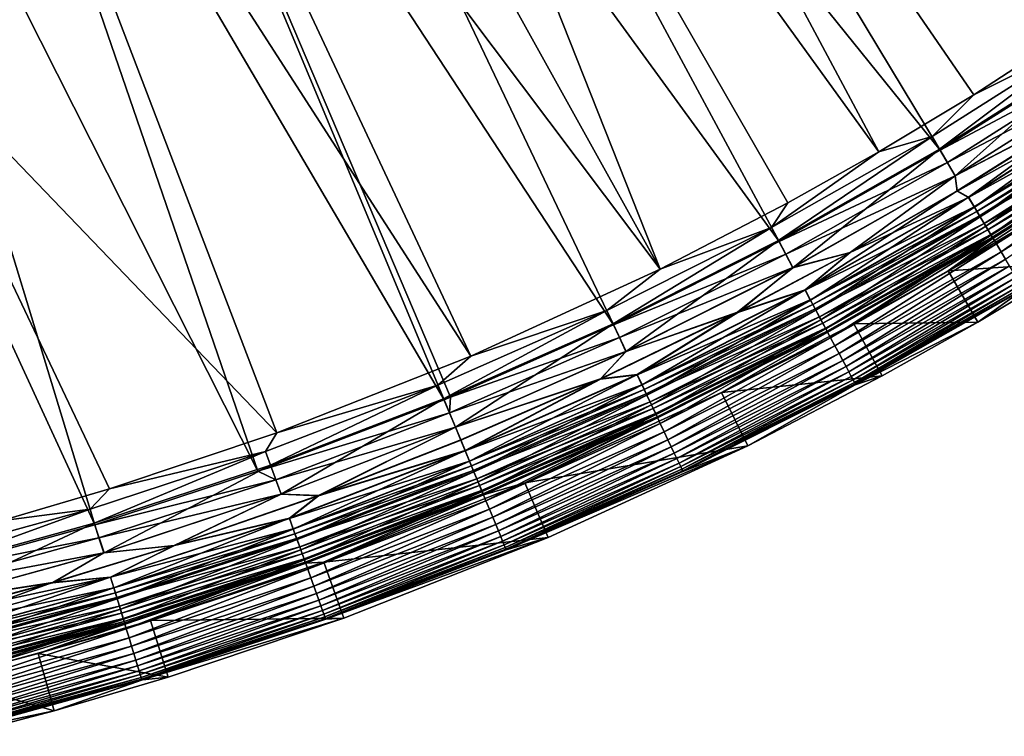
# Model space of a CAD drawing. Header units: metres. Extents: x -900 to 900, y -400 to 400.
# Tile 186 of 241: x 752 to 802, y -394 to -357. Entities that reach past the tile are written whole.
import ezdxf

# ---------------------------------------------------------------- set-up
doc = ezdxf.new("R2010")
doc.units = ezdxf.units.M

msp = doc.modelspace()

# ---------------------------------------------------------------- linework, layer by layer
at = {"layer": 'top'}
for points in [[(778.5177, -317.338135, -32.388844), (806.518616, -359.015991, -3.399924), (772.715027, -321.034332, -32.375225)], [(814.191162, -353.609955, -3.399924), (806.518616, -359.015991, -3.399924), (778.5177, -317.338135, -32.388844)], [(765.935669, -323.15976, -29.762093), (795.533813, -364.093658, -0.803848), (771.867798, -319.798737, -29.776999)], [(795.533813, -364.093658, -0.803848), (800.325439, -361.217438, -0.803848), (771.867798, -319.798737, -29.776999)], [(771.867798, -319.798737, -29.776999), (800.325439, -361.217438, -0.803848), (807.198975, -356.74234, -0.803848)], [(772.715027, -321.034332, -32.375225), (798.623413, -364.016693, -3.399924), (766.738953, -324.443146, -32.360474)], [(806.518616, -359.015991, -3.399924), (798.623413, -364.016693, -3.399924), (772.715027, -321.034332, -32.375225)], [(784.498657, -370.017365, -0.803848), (765.935669, -323.15976, -29.762093), (760.099243, -326.105774, -29.746714)], [(784.498657, -370.017365, -0.803848), (790.941956, -366.673492, -0.803848), (765.935669, -323.15976, -29.762093)], [(790.941956, -366.673492, -0.803848), (795.533813, -364.093658, -0.803848), (765.935669, -323.15976, -29.762093)], [(766.738953, -324.443146, -32.360474), (790.492249, -368.623932, -3.399924), (760.60376, -327.556427, -32.34457)], [(798.623413, -364.016693, -3.399924), (790.492249, -368.623932, -3.399924), (766.738953, -324.443146, -32.360474)], [(753.64325, -328.983063, -29.72888), (784.498657, -370.017365, -0.803848), (760.099243, -326.105774, -29.746714)], [(760.60376, -327.556427, -32.34457), (782.140686, -372.828522, -3.399924), (754.324158, -330.367065, -32.327477)], [(790.492249, -368.623932, -3.399924), (782.140686, -372.828522, -3.399924), (760.60376, -327.556427, -32.34457)], [(747.252197, -331.464813, -29.710361), (774.93988, -374.420105, -0.803848), (753.64325, -328.983063, -29.72888)], [(774.93988, -374.420105, -0.803848), (784.498657, -370.017365, -0.803848), (753.64325, -328.983063, -29.72888)], [(754.324158, -330.367065, -32.327477), (773.58844, -376.619751, -3.399924), (747.914978, -332.868317, -32.309166)], [(782.140686, -372.828522, -3.399924), (773.91217, -376.485321, -3.399924), (754.324158, -330.367065, -32.327477)], [(754.324158, -330.367065, -32.327477), (773.91217, -376.485321, -3.399924), (773.58844, -376.619751, -3.399924)], [(745.777344, -358.114075, -15.338564), (765.150696, -378.2836, -0.803848), (747.252197, -331.464813, -29.710361)], [(765.150696, -378.2836, -0.803848), (774.93988, -374.420105, -0.803848), (747.252197, -331.464813, -29.710361)], [(747.914978, -332.868317, -32.309166), (764.190063, -380.22464, -3.399924), (741.391602, -335.054474, -32.289608)], [(773.58844, -376.619751, -3.399924), (764.190063, -380.22464, -3.399924), (747.914978, -332.868317, -32.309166)], [(741.391602, -335.054474, -32.289608), (755.964355, -382.92392, -3.399924), (734.76947, -336.920441, -32.268772)], [(764.190063, -380.22464, -3.399924), (755.964355, -382.92392, -3.399924), (741.391602, -335.054474, -32.289608)], [(755.964355, -382.92392, -3.399924), (746.937378, -385.419708, -3.399924), (734.76947, -336.920441, -32.268772)], [(807.198975, -356.74234, -0.803848), (800.325439, -361.217438, -0.803848), (806.070984, -358.346863, -0.456723)], [(751.247925, -382.727722, -0.803848), (756.717102, -381.120422, -0.803848), (745.777344, -358.114075, -15.338564)], [(745.777344, -358.114075, -15.338564), (756.717102, -381.120422, -0.803848), (765.150696, -378.2836, -0.803848)], [(806.070984, -358.346863, -0.456723), (798.211548, -363.327484, -0.456723), (798.593628, -363.964905, -0.204445)], [(806.070984, -358.346863, -0.456723), (800.325439, -361.217438, -0.803848), (798.211548, -363.327484, -0.456723)], [(806.483887, -358.964722, -0.204445), (806.070984, -358.346863, -0.456723), (798.593628, -363.964905, -0.204445)], [(798.593628, -363.964905, -0.204445), (799.377075, -365.309753), (806.483887, -358.964722, -0.204445)], [(798.623413, -364.016693, -3.399924), (806.518616, -359.015991, -3.399924), (806.915283, -359.610168, -3.101714)], [(799.377075, -365.309753), (807.333557, -360.271362), (806.483887, -358.964722, -0.204445)], [(798.992798, -364.630707, -3.101714), (798.623413, -364.016693, -3.399924), (806.915283, -359.610168, -3.101714)], [(806.915283, -359.610168, -3.101714), (807.33136, -360.268036, -3), (798.992798, -364.630707, -3.101714)], [(807.33136, -360.268036, -3), (799.375, -365.306335, -3), (798.992798, -364.630707, -3.101714)], [(807.33136, -360.268036, -3), (807.075073, -361.301605, -3), (799.375, -365.306335, -3)], [(807.333557, -360.271362), (799.377075, -365.309753), (807.066772, -361.289337)], [(800.325439, -361.217438, -0.803848), (795.533813, -364.093658, -0.803848), (798.211548, -363.327484, -0.456723)], [(807.075073, -361.301605, -3), (799.482727, -366.079315, -3), (799.375, -365.306335, -3)], [(807.066772, -361.289337), (799.377075, -365.309753), (799.475098, -366.06662)], [(807.066772, -361.289337), (799.475098, -366.06662), (800.051514, -366.396606, -0.028766)], [(799.482727, -366.079315, -3), (807.075073, -361.301605, -3), (808.065002, -361.330475, -3.056892)], [(800.056763, -366.405396, -3.056892), (799.482727, -366.079315, -3), (808.065002, -361.330475, -3.056892)], [(808.059326, -361.32196, -0.028766), (807.066772, -361.289337), (800.051514, -366.396606, -0.028766)], [(800.051514, -366.396606, -0.028766), (800.349304, -366.893372, -0.114353), (808.059326, -361.32196, -0.028766)], [(808.065002, -361.330475, -3.056892), (808.375244, -361.794647, -3.22474), (800.056763, -366.405396, -3.056892)], [(800.349304, -366.893372, -0.114353), (808.381104, -361.803497, -0.114353), (808.059326, -361.32196, -0.028766)], [(808.375244, -361.794647, -3.22474), (800.343872, -366.884247, -3.22474), (800.056763, -366.405396, -3.056892)], [(808.375244, -361.794647, -3.22474), (808.521851, -362.014038, -3.348771), (800.343872, -366.884247, -3.22474)], [(808.521851, -362.014038, -3.348771), (800.479553, -367.110565, -3.348771), (800.343872, -366.884247, -3.22474)], [(800.349304, -366.893372, -0.114353), (800.642029, -367.381653, -0.255695), (808.381104, -361.803497, -0.114353)], [(808.521851, -362.014038, -3.348771), (808.660889, -362.222137, -3.497899), (800.479553, -367.110565, -3.348771)], [(800.642029, -367.381653, -0.255695), (808.697449, -362.276825, -0.255695), (808.381104, -361.803497, -0.114353)], [(808.660889, -362.222137, -3.497899), (800.608215, -367.325226, -3.497899), (800.479553, -367.110565, -3.348771)], [(808.660889, -362.222137, -3.497899), (808.91156, -362.597137, -3.865118), (800.608215, -367.325226, -3.497899)], [(808.91156, -362.597137, -3.865118), (800.840149, -367.712097, -3.865118), (800.608215, -367.325226, -3.497899)], [(800.642029, -367.381653, -0.255695), (800.926392, -367.855896, -0.451727), (808.697449, -362.276825, -0.255695)], [(808.91156, -362.597137, -3.865118), (809.117737, -362.905701, -4.312942), (800.840149, -367.712097, -3.865118)], [(800.926392, -367.855896, -0.451727), (809.0047, -362.736542, -0.451727), (808.697449, -362.276825, -0.255695)], [(809.117737, -362.905701, -4.312942), (801.031006, -368.030396, -4.312942), (800.840149, -367.712097, -3.865118)], [(800.926392, -367.855896, -0.451727), (801.199097, -368.310791, -0.70103), (809.0047, -362.736542, -0.451727)], [(809.117737, -362.905701, -4.312942), (809.272034, -363.136505, -4.82471), (801.031006, -368.030396, -4.312942)], [(801.031006, -368.030396, -4.312942), (809.272034, -363.136505, -4.82471), (801.173767, -368.268524, -4.82471)], [(801.173767, -368.268524, -4.82471), (809.272034, -363.136505, -4.82471), (809.367981, -363.280121, -5.381563)], [(801.199097, -368.310791, -0.70103), (809.299377, -363.17749, -0.70103), (809.0047, -362.736542, -0.451727)], [(798.211548, -363.327484, -0.456723), (790.115173, -367.91864, -0.456723), (790.465576, -368.574036, -0.204445)], [(798.211548, -363.327484, -0.456723), (795.533813, -364.093658, -0.803848), (790.115173, -367.91864, -0.456723)], [(798.593628, -363.964905, -0.204445), (798.211548, -363.327484, -0.456723), (790.465576, -368.574036, -0.204445)], [(803.990723, -367.125946, -35), (799.023621, -370.107483, -35), (809.388916, -363.347443, -5.959025)], [(809.388916, -363.347443, -5.959025), (799.023621, -370.107483, -35), (801.278992, -368.483002, -5.959025)], [(801.173767, -368.268524, -4.82471), (809.367981, -363.280121, -5.381563), (801.262573, -368.416656, -5.381563)], [(801.199097, -368.310791, -0.70103), (801.457764, -368.742279, -1.000777), (809.299377, -363.17749, -0.70103)], [(801.262573, -368.416656, -5.381563), (809.367981, -363.280121, -5.381563), (809.388916, -363.347443, -5.959025)], [(801.262573, -368.416656, -5.381563), (809.388916, -363.347443, -5.959025), (801.278992, -368.483002, -5.959025)], [(801.457764, -368.742279, -1.000777), (809.578918, -363.595764, -1.000777), (809.299377, -363.17749, -0.70103)], [(801.457764, -368.742279, -1.000777), (801.700134, -369.146545, -1.34779), (809.578918, -363.595764, -1.000777)], [(801.700134, -369.146545, -1.34779), (809.840881, -363.98764, -1.34779), (809.578918, -363.595764, -1.000777)], [(795.533813, -364.093658, -0.803848), (790.941956, -366.673492, -0.803848), (790.115173, -367.91864, -0.456723)], [(790.465576, -368.574036, -0.204445), (791.182922, -369.951691), (798.593628, -363.964905, -0.204445)], [(790.492249, -368.623932, -3.399924), (798.623413, -364.016693, -3.399924), (798.992798, -364.630707, -3.101714)], [(791.182922, -369.951691), (799.377075, -365.309753), (798.593628, -363.964905, -0.204445)], [(801.700134, -369.146545, -1.34779), (801.92395, -369.519836, -1.738888), (809.840881, -363.98764, -1.34779)], [(790.831604, -369.258636, -3.101714), (790.492249, -368.623932, -3.399924), (798.992798, -364.630707, -3.101714)], [(798.992798, -364.630707, -3.101714), (799.375, -365.306335, -3), (790.831604, -369.258636, -3.101714)], [(799.375, -365.306335, -3), (791.18103, -369.948151, -3), (790.831604, -369.258636, -3.101714)], [(799.375, -365.306335, -3), (794.08075, -369.188019, -3), (791.18103, -369.948151, -3)], [(799.377075, -365.309753), (791.182922, -369.951691), (794.073608, -369.175079)], [(799.377075, -365.309753), (794.073608, -369.175079), (799.475098, -366.06662)], [(799.375, -365.306335, -3), (799.482727, -366.079315, -3), (794.08075, -369.188019, -3)], [(800.051514, -366.396606, -0.028766), (799.475098, -366.06662), (791.802307, -371.074432, -0.028766)], [(799.475098, -366.06662), (794.073608, -369.175079), (791.802307, -371.074432, -0.028766)], [(794.08075, -369.188019, -3), (799.482727, -366.079315, -3), (800.056763, -366.405396, -3.056892)], [(791.802307, -371.074432, -0.028766), (792.075378, -371.585205, -0.114353), (800.051514, -366.396606, -0.028766)], [(791.807129, -371.083435, -3.056892), (794.08075, -369.188019, -3), (800.056763, -366.405396, -3.056892)], [(800.056763, -366.405396, -3.056892), (800.343872, -366.884247, -3.22474), (791.807129, -371.083435, -3.056892)], [(792.075378, -371.585205, -0.114353), (800.349304, -366.893372, -0.114353), (800.051514, -366.396606, -0.028766)], [(790.115173, -367.91864, -0.456723), (790.941956, -366.673492, -0.803848), (784.498657, -370.017365, -0.803848)], [(800.343872, -366.884247, -3.22474), (792.070374, -371.575836, -3.22474), (791.807129, -371.083435, -3.056892)], [(800.343872, -366.884247, -3.22474), (800.479553, -367.110565, -3.348771), (792.070374, -371.575836, -3.22474)], [(800.479553, -367.110565, -3.348771), (792.194824, -371.808533, -3.348771), (792.070374, -371.575836, -3.22474)], [(792.075378, -371.585205, -0.114353), (792.343811, -372.08725, -0.255695), (800.349304, -366.893372, -0.114353)], [(800.479553, -367.110565, -3.348771), (800.608215, -367.325226, -3.497899), (792.194824, -371.808533, -3.348771)], [(792.343811, -372.08725, -0.255695), (800.642029, -367.381653, -0.255695), (800.349304, -366.893372, -0.114353)], [(805.572205, -369.675354, -35), (799.023621, -370.107483, -35), (803.990723, -367.125946, -35)], [(800.608215, -367.325226, -3.497899), (792.312805, -372.029266, -3.497899), (792.194824, -371.808533, -3.348771)], [(800.608215, -367.325226, -3.497899), (800.840149, -367.712097, -3.865118), (792.312805, -372.029266, -3.497899)], [(792.343811, -372.08725, -0.255695), (792.604492, -372.57489, -0.451727), (800.642029, -367.381653, -0.255695)], [(792.604492, -372.57489, -0.451727), (800.926392, -367.855896, -0.451727), (800.642029, -367.381653, -0.255695)], [(790.115173, -367.91864, -0.456723), (781.799561, -372.107422, -0.456723), (782.117371, -372.779236, -0.204445)], [(790.115173, -367.91864, -0.456723), (784.498657, -370.017365, -0.803848), (781.799561, -372.107422, -0.456723)], [(790.465576, -368.574036, -0.204445), (790.115173, -367.91864, -0.456723), (782.117371, -372.779236, -0.204445)], [(800.840149, -367.712097, -3.865118), (792.525452, -372.427032, -3.865118), (792.312805, -372.029266, -3.497899)], [(800.840149, -367.712097, -3.865118), (801.031006, -368.030396, -4.312942), (792.525452, -372.427032, -3.865118)], [(792.525452, -372.427032, -3.865118), (801.031006, -368.030396, -4.312942), (792.700439, -372.754333, -4.312942)], [(792.604492, -372.57489, -0.451727), (792.854614, -373.042633, -0.70103), (800.926392, -367.855896, -0.451727)], [(792.700439, -372.754333, -4.312942), (801.031006, -368.030396, -4.312942), (801.173767, -368.268524, -4.82471)], [(792.854614, -373.042633, -0.70103), (801.199097, -368.310791, -0.70103), (800.926392, -367.855896, -0.451727)], [(782.117371, -372.779236, -0.204445), (782.770813, -374.185974), (790.465576, -368.574036, -0.204445)], [(782.140686, -372.828522, -3.399924), (790.492249, -368.623932, -3.399924), (790.831604, -369.258636, -3.101714)], [(782.770813, -374.185974), (791.182922, -369.951691), (790.465576, -368.574036, -0.204445)], [(801.278992, -368.483002, -5.959025), (794.263611, -372.781769, -35), (787.584473, -376.248138, -35)], [(801.278992, -368.483002, -5.959025), (787.584473, -376.248138, -35), (792.92688, -373.214447, -5.959025)], [(792.700439, -372.754333, -4.312942), (801.173767, -368.268524, -4.82471), (792.83136, -372.999176, -4.82471)], [(792.83136, -372.999176, -4.82471), (801.173767, -368.268524, -4.82471), (801.262573, -368.416656, -5.381563)], [(792.83136, -372.999176, -4.82471), (801.262573, -368.416656, -5.381563), (792.912781, -373.151489, -5.381563)], [(792.854614, -373.042633, -0.70103), (793.091797, -373.486298, -1.000777), (801.199097, -368.310791, -0.70103)], [(792.912781, -373.151489, -5.381563), (801.262573, -368.416656, -5.381563), (801.278992, -368.483002, -5.959025)], [(801.278992, -368.483002, -5.959025), (792.92688, -373.214447, -5.959025), (792.912781, -373.151489, -5.381563)], [(793.091797, -373.486298, -1.000777), (801.457764, -368.742279, -1.000777), (801.199097, -368.310791, -0.70103)], [(799.023621, -370.107483, -35), (794.263611, -372.781769, -35), (801.278992, -368.483002, -5.959025)], [(793.091797, -373.486298, -1.000777), (793.314026, -373.901978, -1.34779), (801.457764, -368.742279, -1.000777)], [(793.314026, -373.901978, -1.34779), (801.700134, -369.146545, -1.34779), (801.457764, -368.742279, -1.000777)], [(782.449341, -373.481018, -3.101714), (782.140686, -372.828522, -3.399924), (790.831604, -369.258636, -3.101714)], [(790.831604, -369.258636, -3.101714), (791.18103, -369.948151, -3), (782.449341, -373.481018, -3.101714)], [(791.802307, -371.074432, -0.028766), (794.073608, -369.175079), (788.398804, -372.196991)], [(791.182922, -369.951691), (788.398804, -372.196991), (794.073608, -369.175079)], [(788.405518, -372.210175, -3), (794.08075, -369.188019, -3), (791.807129, -371.083435, -3.056892)], [(794.08075, -369.188019, -3), (788.405518, -372.210175, -3), (791.18103, -369.948151, -3)], [(793.314026, -373.901978, -1.34779), (793.519226, -374.285797, -1.738888), (801.700134, -369.146545, -1.34779)], [(793.519226, -374.285797, -1.738888), (801.92395, -369.519836, -1.738888), (801.700134, -369.146545, -1.34779)], [(793.519226, -374.285797, -1.738888), (793.705383, -374.634033, -2.170691), (801.92395, -369.519836, -1.738888)], [(793.705383, -374.634033, -2.170691), (802.126953, -369.85849, -2.170691), (801.92395, -369.519836, -1.738888)], [(784.498657, -370.017365, -0.803848), (774.93988, -374.420105, -0.803848), (781.799561, -372.107422, -0.456723)], [(791.18103, -369.948151, -3), (782.769104, -374.182343, -3), (782.449341, -373.481018, -3.101714)], [(791.18103, -369.948151, -3), (788.405518, -372.210175, -3), (782.769104, -374.182343, -3)], [(791.182922, -369.951691), (782.770813, -374.185974), (788.398804, -372.196991)], [(793.705383, -374.634033, -2.170691), (793.870911, -374.943695, -2.639013), (802.126953, -369.85849, -2.170691)], [(793.870911, -374.943695, -2.639013), (802.307495, -370.159637, -2.639013), (802.126953, -369.85849, -2.170691)], [(800.529419, -372.702332, -35), (794.263611, -372.781769, -35), (799.023621, -370.107483, -35)], [(805.572205, -369.675354, -35), (800.529419, -372.702332, -35), (799.023621, -370.107483, -35)], [(802.82135, -371.056213, -5.947641), (800.529419, -372.702332, -35), (805.572205, -369.675354, -35)], [(793.870911, -374.943695, -2.639013), (794.014343, -375.211884, -3.139467), (802.307495, -370.159637, -2.639013)], [(794.014343, -375.211884, -3.139467), (802.463867, -370.420471, -3.139467), (802.307495, -370.159637, -2.639013)], [(794.014343, -375.211884, -3.139467), (794.134033, -375.435822, -3.667668), (802.463867, -370.420471, -3.139467)], [(794.134033, -375.435822, -3.667668), (802.594421, -370.638245, -3.667668), (802.463867, -370.420471, -3.139467)], [(791.802307, -371.074432, -0.028766), (788.398804, -372.196991), (783.329773, -375.342285, -0.028766)], [(783.329773, -375.342285, -0.028766), (783.577454, -375.865845, -0.114353), (791.802307, -371.074432, -0.028766)], [(783.334167, -375.351532, -3.056892), (788.405518, -372.210175, -3), (791.807129, -371.083435, -3.056892)], [(791.807129, -371.083435, -3.056892), (792.070374, -371.575836, -3.22474), (783.334167, -375.351532, -3.056892)], [(783.577454, -375.865845, -0.114353), (792.075378, -371.585205, -0.114353), (791.802307, -371.074432, -0.028766)], [(794.134033, -375.435822, -3.667668), (794.22876, -375.612946, -4.218875), (802.594421, -370.638245, -3.667668)], [(794.22876, -375.612946, -4.218875), (802.697693, -370.810516, -4.218875), (802.594421, -370.638245, -3.667668)], [(794.22876, -375.612946, -4.218875), (794.297729, -375.741974, -4.786941), (802.697693, -370.810516, -4.218875)], [(794.297729, -375.741974, -4.786941), (802.772949, -370.936005, -4.786941), (802.697693, -370.810516, -4.218875)], [(794.297729, -375.741974, -4.786941), (794.340454, -375.821899, -5.365363), (802.772949, -370.936005, -4.786941)], [(794.340454, -375.821899, -5.365363), (802.819519, -371.013733, -5.365363), (802.772949, -370.936005, -4.786941)], [(794.340454, -375.821899, -5.365363), (794.341064, -375.860199, -5.947641), (802.819519, -371.013733, -5.365363)], [(794.341064, -375.860199, -5.947641), (802.82135, -371.056213, -5.947641), (802.819519, -371.013733, -5.365363)], [(802.82135, -371.056213, -5.947641), (794.341064, -375.860199, -5.947641), (800.529419, -372.702332, -35)], [(792.070374, -371.575836, -3.22474), (783.572937, -375.856262, -3.22474), (783.334167, -375.351532, -3.056892)], [(792.070374, -371.575836, -3.22474), (792.194824, -371.808533, -3.348771), (783.572937, -375.856262, -3.22474)], [(783.577454, -375.865845, -0.114353), (783.820923, -376.380493, -0.255695), (792.075378, -371.585205, -0.114353)], [(783.820923, -376.380493, -0.255695), (792.343811, -372.08725, -0.255695), (792.075378, -371.585205, -0.114353)], [(781.799561, -372.107422, -0.456723), (773.282471, -375.881042, -0.456723), (773.566895, -376.567657, -0.204445)], [(781.799561, -372.107422, -0.456723), (774.93988, -374.420105, -0.803848), (773.282471, -375.881042, -0.456723)], [(782.117371, -372.779236, -0.204445), (781.799561, -372.107422, -0.456723), (773.566895, -376.567657, -0.204445)], [(792.194824, -371.808533, -3.348771), (783.68573, -376.094788, -3.348771), (783.572937, -375.856262, -3.22474)], [(792.194824, -371.808533, -3.348771), (792.312805, -372.029266, -3.497899), (783.68573, -376.094788, -3.348771)], [(792.312805, -372.029266, -3.497899), (783.792786, -376.321045, -3.497899), (783.68573, -376.094788, -3.348771)], [(792.312805, -372.029266, -3.497899), (792.525452, -372.427032, -3.865118), (783.792786, -376.321045, -3.497899)], [(783.820923, -376.380493, -0.255695), (784.057373, -376.880341, -0.451727), (792.343811, -372.08725, -0.255695)], [(784.057373, -376.880341, -0.451727), (792.604492, -372.57489, -0.451727), (792.343811, -372.08725, -0.255695)], [(788.398804, -372.196991), (781.478333, -375.562561), (783.329773, -375.342285, -0.028766)], [(782.770813, -374.185974), (781.478333, -375.562561), (788.398804, -372.196991)], [(781.484558, -375.575989, -3), (788.405518, -372.210175, -3), (783.334167, -375.351532, -3.056892)], [(788.405518, -372.210175, -3), (781.484558, -375.575989, -3), (782.769104, -374.182343, -3)], [(783.792786, -376.321045, -3.497899), (792.525452, -372.427032, -3.865118), (783.985657, -376.72879, -3.865118)], [(783.985657, -376.72879, -3.865118), (792.525452, -372.427032, -3.865118), (792.700439, -372.754333, -4.312942)], [(784.057373, -376.880341, -0.451727), (784.284119, -377.359802, -0.70103), (792.604492, -372.57489, -0.451727)], [(784.284119, -377.359802, -0.70103), (792.854614, -373.042633, -0.70103), (792.604492, -372.57489, -0.451727)], [(773.566895, -376.567657, -0.204445), (774.161133, -378.00238), (782.117371, -372.779236, -0.204445)], [(773.91217, -376.485321, -3.399924), (782.140686, -372.828522, -3.399924), (782.449341, -373.481018, -3.101714)], [(774.161133, -378.00238), (782.770813, -374.185974), (782.117371, -372.779236, -0.204445)], [(783.985657, -376.72879, -3.865118), (792.700439, -372.754333, -4.312942), (784.144348, -377.06427, -4.312942)], [(784.144348, -377.06427, -4.312942), (792.700439, -372.754333, -4.312942), (792.83136, -372.999176, -4.82471)], [(784.144348, -377.06427, -4.312942), (792.83136, -372.999176, -4.82471), (784.263062, -377.315247, -4.82471)], [(784.263062, -377.315247, -4.82471), (792.83136, -372.999176, -4.82471), (792.912781, -373.151489, -5.381563)], [(784.284119, -377.359802, -0.70103), (784.499268, -377.814606, -1.000777), (792.854614, -373.042633, -0.70103)], [(784.499268, -377.814606, -1.000777), (793.091797, -373.486298, -1.000777), (792.854614, -373.042633, -0.70103)], [(795.696838, -375.417389, -35), (787.584473, -376.248138, -35), (794.263611, -372.781769, -35)], [(800.529419, -372.702332, -35), (795.696838, -375.417389, -35), (794.263611, -372.781769, -35)], [(794.341064, -375.860199, -5.947641), (795.696838, -375.417389, -35), (800.529419, -372.702332, -35)], [(773.863953, -377.284882, -3.101714), (773.91217, -376.485321, -3.399924), (782.449341, -373.481018, -3.101714)], [(782.449341, -373.481018, -3.101714), (782.769104, -374.182343, -3), (773.863953, -377.284882, -3.101714)], [(787.584473, -376.248138, -35), (777.671326, -380.814148, -35), (792.92688, -373.214447, -5.959025)], [(792.92688, -373.214447, -5.959025), (777.671326, -380.814148, -35), (784.3526, -377.530334, -5.959025)], [(792.912781, -373.151489, -5.381563), (784.336914, -377.471375, -5.381563), (784.263062, -377.315247, -4.82471)], [(792.92688, -373.214447, -5.959025), (784.336914, -377.471375, -5.381563), (792.912781, -373.151489, -5.381563)], [(784.336914, -377.471375, -5.381563), (792.92688, -373.214447, -5.959025), (784.3526, -377.530334, -5.959025)], [(784.499268, -377.814606, -1.000777), (784.700806, -378.240692, -1.34779), (793.091797, -373.486298, -1.000777)], [(784.700806, -378.240692, -1.34779), (793.314026, -373.901978, -1.34779), (793.091797, -373.486298, -1.000777)], [(784.700806, -378.240692, -1.34779), (784.886963, -378.634125, -1.738888), (793.314026, -373.901978, -1.34779)], [(784.886963, -378.634125, -1.738888), (793.519226, -374.285797, -1.738888), (793.314026, -373.901978, -1.34779)], [(774.93988, -374.420105, -0.803848), (765.150696, -378.2836, -0.803848), (773.282471, -375.881042, -0.456723)], [(773.863953, -377.284882, -3.101714), (782.769104, -374.182343, -3), (774.159607, -377.998688, -3)], [(782.769104, -374.182343, -3), (781.484558, -375.575989, -3), (774.159607, -377.998688, -3)], [(782.770813, -374.185974), (774.161133, -378.00238), (781.478333, -375.562561)], [(784.886963, -378.634125, -1.738888), (785.055786, -378.991089, -2.170691), (793.519226, -374.285797, -1.738888)], [(785.055786, -378.991089, -2.170691), (793.705383, -374.634033, -2.170691), (793.519226, -374.285797, -1.738888)], [(785.055786, -378.991089, -2.170691), (785.205933, -379.308502, -2.639013), (793.705383, -374.634033, -2.170691)], [(785.205933, -379.308502, -2.639013), (793.870911, -374.943695, -2.639013), (793.705383, -374.634033, -2.170691)], [(785.205933, -379.308502, -2.639013), (785.335999, -379.583405, -3.139467), (793.870911, -374.943695, -2.639013)], [(785.335999, -379.583405, -3.139467), (794.014343, -375.211884, -3.139467), (793.870911, -374.943695, -2.639013)], [(781.484558, -375.575989, -3), (774.434631, -378.662598, -3), (774.159607, -377.998688, -3)], [(774.161133, -378.00238), (774.428955, -378.648926), (781.478333, -375.562561)], [(781.478333, -375.562561), (774.428955, -378.648926), (774.651917, -379.187134, -0.028766)], [(774.655823, -379.196594, -3.056892), (774.434631, -378.662598, -3), (781.484558, -375.575989, -3)], [(783.329773, -375.342285, -0.028766), (781.478333, -375.562561), (774.651917, -379.187134, -0.028766)], [(774.651917, -379.187134, -0.028766), (774.873535, -379.722229, -0.114353), (783.329773, -375.342285, -0.028766)], [(774.655823, -379.196594, -3.056892), (781.484558, -375.575989, -3), (783.334167, -375.351532, -3.056892)], [(783.334167, -375.351532, -3.056892), (783.572937, -375.856262, -3.22474), (774.655823, -379.196594, -3.056892)], [(774.873535, -379.722229, -0.114353), (783.577454, -375.865845, -0.114353), (783.329773, -375.342285, -0.028766)], [(785.335999, -379.583405, -3.139467), (785.44458, -379.812958, -3.667668), (794.014343, -375.211884, -3.139467)], [(785.44458, -379.812958, -3.667668), (794.134033, -375.435822, -3.667668), (794.014343, -375.211884, -3.139467)], [(785.44458, -379.812958, -3.667668), (785.530457, -379.994507, -4.218875), (794.134033, -375.435822, -3.667668)], [(785.530457, -379.994507, -4.218875), (794.22876, -375.612946, -4.218875), (794.134033, -375.435822, -3.667668)], [(795.696838, -375.417389, -35), (788.915894, -378.936615, -35), (787.584473, -376.248138, -35)], [(795.696838, -375.417389, -35), (794.341064, -375.860199, -5.947641), (788.915894, -378.936615, -35)], [(773.282471, -375.881042, -0.456723), (764.582947, -379.228088, -0.456723), (764.833191, -379.927826, -0.204445)], [(773.282471, -375.881042, -0.456723), (765.150696, -378.2836, -0.803848), (764.582947, -379.228088, -0.456723)], [(773.566895, -376.567657, -0.204445), (773.282471, -375.881042, -0.456723), (764.833191, -379.927826, -0.204445)], [(783.572937, -375.856262, -3.22474), (774.869507, -379.712433, -3.22474), (774.655823, -379.196594, -3.056892)], [(783.572937, -375.856262, -3.22474), (783.68573, -376.094788, -3.348771), (774.869507, -379.712433, -3.22474)], [(774.873535, -379.722229, -0.114353), (775.091431, -380.24823, -0.255695), (783.577454, -375.865845, -0.114353)], [(775.091431, -380.24823, -0.255695), (783.820923, -376.380493, -0.255695), (783.577454, -375.865845, -0.114353)], [(785.530457, -379.994507, -4.218875), (785.593018, -380.12677, -4.786941), (794.22876, -375.612946, -4.218875)], [(785.593018, -380.12677, -4.786941), (794.297729, -375.741974, -4.786941), (794.22876, -375.612946, -4.218875)], [(785.593018, -380.12677, -4.786941), (785.631775, -380.20871, -5.365363), (794.297729, -375.741974, -4.786941)], [(785.631775, -380.20871, -5.365363), (794.340454, -375.821899, -5.365363), (794.297729, -375.741974, -4.786941)], [(785.631775, -380.20871, -5.365363), (785.635315, -380.24234, -5.947641), (794.340454, -375.821899, -5.365363)], [(785.635315, -380.24234, -5.947641), (794.341064, -375.860199, -5.947641), (794.340454, -375.821899, -5.365363)], [(794.341064, -375.860199, -5.947641), (785.635315, -380.24234, -5.947641), (788.915894, -378.936615, -35)], [(764.833191, -379.927826, -0.204445), (765.374573, -381.391724), (773.566895, -376.567657, -0.204445)], [(765.374573, -381.391724), (774.161133, -378.00238), (773.566895, -376.567657, -0.204445)], [(773.58844, -376.619751, -3.399924), (773.91217, -376.485321, -3.399924), (773.863953, -377.284882, -3.101714)], [(783.68573, -376.094788, -3.348771), (774.970459, -379.956207, -3.348771), (774.869507, -379.712433, -3.22474)], [(783.68573, -376.094788, -3.348771), (783.792786, -376.321045, -3.497899), (774.970459, -379.956207, -3.348771)], [(774.970459, -379.956207, -3.348771), (783.792786, -376.321045, -3.497899), (775.066223, -380.187469, -3.497899)], [(775.066223, -380.187469, -3.497899), (783.792786, -376.321045, -3.497899), (783.985657, -376.72879, -3.865118)], [(775.091431, -380.24823, -0.255695), (775.30304, -380.759064, -0.451727), (783.820923, -376.380493, -0.255695)], [(775.30304, -380.759064, -0.451727), (784.057373, -376.880341, -0.451727), (783.820923, -376.380493, -0.255695)], [(788.915894, -378.936615, -35), (777.671326, -380.814148, -35), (787.584473, -376.248138, -35)], [(764.190063, -380.22464, -3.399924), (773.58844, -376.619751, -3.399924), (773.863953, -377.284882, -3.101714)], [(775.066223, -380.187469, -3.497899), (783.985657, -376.72879, -3.865118), (775.238831, -380.604156, -3.865118)], [(775.238831, -380.604156, -3.865118), (783.985657, -376.72879, -3.865118), (784.144348, -377.06427, -4.312942)], [(775.238831, -380.604156, -3.865118), (784.144348, -377.06427, -4.312942), (775.380859, -380.947052, -4.312942)], [(775.30304, -380.759064, -0.451727), (775.505981, -381.249084, -0.70103), (784.057373, -376.880341, -0.451727)], [(775.380859, -380.947052, -4.312942), (784.144348, -377.06427, -4.312942), (784.263062, -377.315247, -4.82471)], [(775.505981, -381.249084, -0.70103), (784.284119, -377.359802, -0.70103), (784.057373, -376.880341, -0.451727)], [(764.190063, -380.22464, -3.399924), (773.863953, -377.284882, -3.101714), (765.094666, -380.658752, -3.101714)], [(765.094666, -380.658752, -3.101714), (773.863953, -377.284882, -3.101714), (774.159607, -377.998688, -3)], [(784.263062, -377.315247, -4.82471), (775.487122, -381.203552, -4.82471), (775.380859, -380.947052, -4.312942)], [(784.336914, -377.471375, -5.381563), (775.487122, -381.203552, -4.82471), (784.263062, -377.315247, -4.82471)], [(775.487122, -381.203552, -4.82471), (784.336914, -377.471375, -5.381563), (775.553223, -381.363129, -5.381563)], [(775.505981, -381.249084, -0.70103), (775.698486, -381.713898, -1.000777), (784.284119, -377.359802, -0.70103)], [(775.553223, -381.363129, -5.381563), (784.336914, -377.471375, -5.381563), (784.3526, -377.530334, -5.959025)], [(784.3526, -377.530334, -5.959025), (775.576904, -381.420349, -5.959025), (775.553223, -381.363129, -5.381563)], [(777.671326, -380.814148, -35), (775.576904, -381.420349, -5.959025), (784.3526, -377.530334, -5.959025)], [(775.698486, -381.713898, -1.000777), (784.499268, -377.814606, -1.000777), (784.284119, -377.359802, -0.70103)], [(765.094666, -380.658752, -3.101714), (774.159607, -377.998688, -3), (765.37323, -381.38797, -3)], [(774.159607, -377.998688, -3), (767.262451, -381.466766, -3), (765.37323, -381.38797, -3)], [(774.161133, -378.00238), (765.374573, -381.391724), (767.257324, -381.452881)], [(774.428955, -378.648926), (774.161133, -378.00238), (767.257324, -381.452881)], [(774.159607, -377.998688, -3), (774.434631, -378.662598, -3), (767.262451, -381.466766, -3)], [(775.698486, -381.713898, -1.000777), (775.878906, -382.149384, -1.34779), (784.499268, -377.814606, -1.000777)], [(775.878906, -382.149384, -1.34779), (784.700806, -378.240692, -1.34779), (784.499268, -377.814606, -1.000777)], [(765.150696, -378.2836, -0.803848), (756.717102, -381.120422, -0.803848), (764.582947, -379.228088, -0.456723)], [(775.878906, -382.149384, -1.34779), (776.045471, -382.551483, -1.738888), (784.700806, -378.240692, -1.34779)], [(776.045471, -382.551483, -1.738888), (784.886963, -378.634125, -1.738888), (784.700806, -378.240692, -1.34779)], [(774.651917, -379.187134, -0.028766), (774.428955, -378.648926), (767.257324, -381.452881)], [(767.262451, -381.466766, -3), (774.434631, -378.662598, -3), (774.655823, -379.196594, -3.056892)], [(776.045471, -382.551483, -1.738888), (776.196594, -382.91629, -2.170691), (784.886963, -378.634125, -1.738888)], [(776.196594, -382.91629, -2.170691), (785.055786, -378.991089, -2.170691), (784.886963, -378.634125, -1.738888)], [(776.196594, -382.91629, -2.170691), (776.330933, -383.240692, -2.639013), (785.055786, -378.991089, -2.170691)], [(776.330933, -383.240692, -2.639013), (785.205933, -379.308502, -2.639013), (785.055786, -378.991089, -2.170691)], [(788.915894, -378.936615, -35), (785.635315, -380.24234, -5.947641), (776.724976, -384.191986, -5.947641)], [(788.915894, -378.936615, -35), (776.724976, -384.191986, -5.947641), (778.849915, -383.57309, -35)], [(788.915894, -378.936615, -35), (778.849915, -383.57309, -35), (777.671326, -380.814148, -35)], [(764.582947, -379.228088, -0.456723), (755.725647, -382.142822, -0.456723), (755.941223, -382.854004, -0.204445)], [(764.582947, -379.228088, -0.456723), (756.717102, -381.120422, -0.803848), (755.725647, -382.142822, -0.456723)], [(764.833191, -379.927826, -0.204445), (764.582947, -379.228088, -0.456723), (755.941223, -382.854004, -0.204445)], [(774.651917, -379.187134, -0.028766), (767.257324, -381.452881), (765.788147, -382.597351, -0.028766)], [(765.788147, -382.597351, -0.028766), (765.983215, -383.1427, -0.114353), (774.651917, -379.187134, -0.028766)], [(765.791565, -382.606995, -3.056892), (767.262451, -381.466766, -3), (774.655823, -379.196594, -3.056892)], [(774.655823, -379.196594, -3.056892), (774.869507, -379.712433, -3.22474), (765.791565, -382.606995, -3.056892)], [(765.983215, -383.1427, -0.114353), (774.873535, -379.722229, -0.114353), (774.651917, -379.187134, -0.028766)], [(776.330933, -383.240692, -2.639013), (776.447327, -383.521667, -3.139467), (785.205933, -379.308502, -2.639013)], [(776.447327, -383.521667, -3.139467), (785.335999, -379.583405, -3.139467), (785.205933, -379.308502, -2.639013)], [(755.941223, -382.854004, -0.204445), (756.432251, -384.345856), (764.833191, -379.927826, -0.204445)], [(756.432251, -384.345856), (765.374573, -381.391724), (764.833191, -379.927826, -0.204445)], [(774.869507, -379.712433, -3.22474), (765.979614, -383.13269, -3.22474), (765.791565, -382.606995, -3.056892)], [(774.869507, -379.712433, -3.22474), (774.970459, -379.956207, -3.348771), (765.979614, -383.13269, -3.22474)], [(765.979614, -383.13269, -3.22474), (774.970459, -379.956207, -3.348771), (766.068481, -383.381134, -3.348771)], [(765.983215, -383.1427, -0.114353), (766.174927, -383.678711, -0.255695), (774.873535, -379.722229, -0.114353)], [(766.068481, -383.381134, -3.348771), (774.970459, -379.956207, -3.348771), (775.066223, -380.187469, -3.497899)], [(766.174927, -383.678711, -0.255695), (775.091431, -380.24823, -0.255695), (774.873535, -379.722229, -0.114353)], [(776.447327, -383.521667, -3.139467), (776.544495, -383.756256, -3.667668), (785.335999, -379.583405, -3.139467)], [(776.544495, -383.756256, -3.667668), (785.44458, -379.812958, -3.667668), (785.335999, -379.583405, -3.139467)], [(776.544495, -383.756256, -3.667668), (776.621338, -383.941803, -4.218875), (785.44458, -379.812958, -3.667668)], [(776.621338, -383.941803, -4.218875), (785.530457, -379.994507, -4.218875), (785.44458, -379.812958, -3.667668)], [(776.621338, -383.941803, -4.218875), (776.677368, -384.076996, -4.786941), (785.530457, -379.994507, -4.218875)], [(776.677368, -384.076996, -4.786941), (785.593018, -380.12677, -4.786941), (785.530457, -379.994507, -4.218875)], [(755.964355, -382.92392, -3.399924), (764.190063, -380.22464, -3.399924), (765.094666, -380.658752, -3.101714)], [(766.068481, -383.381134, -3.348771), (775.066223, -380.187469, -3.497899), (766.152771, -383.616791, -3.497899)], [(766.152771, -383.616791, -3.497899), (775.066223, -380.187469, -3.497899), (775.238831, -380.604156, -3.865118)], [(766.174927, -383.678711, -0.255695), (766.361145, -384.199341, -0.451727), (775.091431, -380.24823, -0.255695)], [(766.361145, -384.199341, -0.451727), (775.30304, -380.759064, -0.451727), (775.091431, -380.24823, -0.255695)], [(776.677368, -384.076996, -4.786941), (776.712036, -384.160736, -5.365363), (785.593018, -380.12677, -4.786941)], [(776.712036, -384.160736, -5.365363), (785.631775, -380.20871, -5.365363), (785.593018, -380.12677, -4.786941)], [(776.712036, -384.160736, -5.365363), (776.724976, -384.191986, -5.947641), (785.631775, -380.20871, -5.365363)], [(776.724976, -384.191986, -5.947641), (785.635315, -380.24234, -5.947641), (785.631775, -380.20871, -5.365363)], [(755.964355, -382.92392, -3.399924), (765.094666, -380.658752, -3.101714), (756.166443, -383.596863, -3.101714)], [(756.166443, -383.596863, -3.101714), (765.094666, -380.658752, -3.101714), (765.37323, -381.38797, -3)], [(766.152771, -383.616791, -3.497899), (775.238831, -380.604156, -3.865118), (766.304688, -384.041473, -3.865118)], [(766.304688, -384.041473, -3.865118), (775.238831, -380.604156, -3.865118), (775.380859, -380.947052, -4.312942)], [(775.380859, -380.947052, -4.312942), (766.429688, -384.3909, -4.312942), (766.304688, -384.041473, -3.865118)], [(766.361145, -384.199341, -0.451727), (766.539795, -384.69873, -0.70103), (775.30304, -380.759064, -0.451727)], [(775.487122, -381.203552, -4.82471), (766.429688, -384.3909, -4.312942), (775.380859, -380.947052, -4.312942)], [(766.539795, -384.69873, -0.70103), (775.505981, -381.249084, -0.70103), (775.30304, -380.759064, -0.451727)], [(777.671326, -380.814148, -35), (767.519226, -384.820801, -35), (775.576904, -381.420349, -5.959025)], [(778.849915, -383.57309, -35), (767.519226, -384.820801, -35), (777.671326, -380.814148, -35)], [(756.717102, -381.120422, -0.803848), (751.247925, -382.727722, -0.803848), (755.725647, -382.142822, -0.456723)], [(756.166443, -383.596863, -3.101714), (765.37323, -381.38797, -3), (756.431091, -384.342041, -3)], [(765.37323, -381.38797, -3), (759.983887, -383.981964, -3), (756.431091, -384.342041, -3)], [(765.374573, -381.391724), (756.432251, -384.345856), (759.979309, -383.967896)], [(767.257324, -381.452881), (765.374573, -381.391724), (759.979309, -383.967896)], [(767.257324, -381.452881), (759.979309, -383.967896), (765.788147, -382.597351, -0.028766)], [(767.262451, -381.466766, -3), (759.983887, -383.981964, -3), (765.37323, -381.38797, -3)], [(759.983887, -383.981964, -3), (767.262451, -381.466766, -3), (765.791565, -382.606995, -3.056892)], [(766.429688, -384.3909, -4.312942), (775.487122, -381.203552, -4.82471), (766.523193, -384.652313, -4.82471)], [(766.523193, -384.652313, -4.82471), (775.487122, -381.203552, -4.82471), (775.553223, -381.363129, -5.381563)], [(775.553223, -381.363129, -5.381563), (766.58136, -384.814941, -5.381563), (766.523193, -384.652313, -4.82471)], [(766.539795, -384.69873, -0.70103), (766.709229, -385.172394, -1.000777), (775.505981, -381.249084, -0.70103)], [(775.576904, -381.420349, -5.959025), (766.58136, -384.814941, -5.381563), (775.553223, -381.363129, -5.381563)], [(775.576904, -381.420349, -5.959025), (766.620911, -384.875061, -5.959025), (766.58136, -384.814941, -5.381563)], [(767.519226, -384.820801, -35), (766.620911, -384.875061, -5.959025), (775.576904, -381.420349, -5.959025)], [(766.709229, -385.172394, -1.000777), (775.698486, -381.713898, -1.000777), (775.505981, -381.249084, -0.70103)], [(766.709229, -385.172394, -1.000777), (766.867981, -385.616211, -1.34779), (775.698486, -381.713898, -1.000777)], [(766.867981, -385.616211, -1.34779), (775.878906, -382.149384, -1.34779), (775.698486, -381.713898, -1.000777)], [(755.725647, -382.142822, -0.456723), (746.736816, -384.620972, -0.456723), (746.917175, -385.341827, -0.204445)], [(755.725647, -382.142822, -0.456723), (751.247925, -382.727722, -0.803848), (746.736816, -384.620972, -0.456723)], [(755.941223, -382.854004, -0.204445), (755.725647, -382.142822, -0.456723), (746.917175, -385.341827, -0.204445)], [(766.867981, -385.616211, -1.34779), (767.014587, -386.026001, -1.738888), (775.878906, -382.149384, -1.34779)], [(767.014587, -386.026001, -1.738888), (776.045471, -382.551483, -1.738888), (775.878906, -382.149384, -1.34779)], [(746.917175, -385.341827, -0.204445), (747.355774, -386.857666), (755.941223, -382.854004, -0.204445)], [(746.937378, -385.419708, -3.399924), (755.964355, -382.92392, -3.399924), (756.166443, -383.596863, -3.101714)], [(747.355774, -386.857666), (756.432251, -384.345856), (755.941223, -382.854004, -0.204445)], [(765.788147, -382.597351, -0.028766), (759.979309, -383.967896), (756.763672, -385.567108, -0.028766)], [(756.763672, -385.567108, -0.028766), (756.931702, -386.121338, -0.114353), (765.788147, -382.597351, -0.028766)], [(756.766663, -385.576904, -3.056892), (759.983887, -383.981964, -3), (765.791565, -382.606995, -3.056892)], [(765.791565, -382.606995, -3.056892), (765.979614, -383.13269, -3.22474), (756.766663, -385.576904, -3.056892)], [(756.931702, -386.121338, -0.114353), (765.983215, -383.1427, -0.114353), (765.788147, -382.597351, -0.028766)], [(767.014587, -386.026001, -1.738888), (767.147583, -386.397797, -2.170691), (776.045471, -382.551483, -1.738888)], [(767.147583, -386.397797, -2.170691), (776.196594, -382.91629, -2.170691), (776.045471, -382.551483, -1.738888)], [(767.147583, -386.397797, -2.170691), (767.265808, -386.728363, -2.639013), (776.196594, -382.91629, -2.170691)], [(767.265808, -386.728363, -2.639013), (776.330933, -383.240692, -2.639013), (776.196594, -382.91629, -2.170691)], [(756.766663, -385.576904, -3.056892), (765.979614, -383.13269, -3.22474), (756.928589, -386.111176, -3.22474)], [(756.928589, -386.111176, -3.22474), (765.979614, -383.13269, -3.22474), (766.068481, -383.381134, -3.348771)], [(756.928589, -386.111176, -3.22474), (766.068481, -383.381134, -3.348771), (757.005127, -386.363678, -3.348771)], [(756.931702, -386.121338, -0.114353), (757.096863, -386.666138, -0.255695), (765.983215, -383.1427, -0.114353)], [(757.005127, -386.363678, -3.348771), (766.068481, -383.381134, -3.348771), (766.152771, -383.616791, -3.497899)], [(757.096863, -386.666138, -0.255695), (766.174927, -383.678711, -0.255695), (765.983215, -383.1427, -0.114353)], [(767.265808, -386.728363, -2.639013), (767.368286, -387.014709, -3.139467), (776.330933, -383.240692, -2.639013)], [(767.368286, -387.014709, -3.139467), (776.447327, -383.521667, -3.139467), (776.330933, -383.240692, -2.639013)], [(767.368286, -387.014709, -3.139467), (767.453796, -387.253784, -3.667668), (776.447327, -383.521667, -3.139467)], [(767.453796, -387.253784, -3.667668), (776.544495, -383.756256, -3.667668), (776.447327, -383.521667, -3.139467)], [(746.937378, -385.419708, -3.399924), (756.166443, -383.596863, -3.101714), (747.10553, -386.094849, -3.101714)], [(747.10553, -386.094849, -3.101714), (756.166443, -383.596863, -3.101714), (756.431091, -384.342041, -3)], [(759.979309, -383.967896), (753.825745, -385.844604), (756.763672, -385.567108, -0.028766)], [(759.979309, -383.967896), (756.432251, -384.345856), (753.825745, -385.844604)], [(753.829773, -385.858826, -3), (759.983887, -383.981964, -3), (756.766663, -385.576904, -3.056892)], [(759.983887, -383.981964, -3), (753.829773, -385.858826, -3), (756.431091, -384.342041, -3)], [(757.005127, -386.363678, -3.348771), (766.152771, -383.616791, -3.497899), (757.077759, -386.60321, -3.497899)], [(757.077759, -386.60321, -3.497899), (766.152771, -383.616791, -3.497899), (766.304688, -384.041473, -3.865118)], [(757.096863, -386.666138, -0.255695), (757.257202, -387.195251, -0.451727), (766.174927, -383.678711, -0.255695)], [(757.257202, -387.195251, -0.451727), (766.361145, -384.199341, -0.451727), (766.174927, -383.678711, -0.255695)], [(767.453796, -387.253784, -3.667668), (767.521423, -387.442902, -4.218875), (776.544495, -383.756256, -3.667668)], [(778.849915, -383.57309, -35), (768.541199, -387.641479, -35), (767.519226, -384.820801, -35)], [(767.521423, -387.442902, -4.218875), (776.621338, -383.941803, -4.218875), (776.544495, -383.756256, -3.667668)], [(767.521423, -387.442902, -4.218875), (767.570679, -387.580658, -4.786941), (776.621338, -383.941803, -4.218875)], [(767.570679, -387.580658, -4.786941), (776.677368, -384.076996, -4.786941), (776.621338, -383.941803, -4.218875)], [(776.724976, -384.191986, -5.947641), (767.631592, -387.699707, -5.947641), (778.849915, -383.57309, -35)], [(778.849915, -383.57309, -35), (767.631592, -387.699707, -5.947641), (768.541199, -387.641479, -35)], [(747.10553, -386.094849, -3.101714), (756.431091, -384.342041, -3), (747.354797, -386.85379, -3)], [(756.431091, -384.342041, -3), (753.829773, -385.858826, -3), (747.354797, -386.85379, -3)], [(756.432251, -384.345856), (747.355774, -386.857666), (753.825745, -385.844604)], [(766.304688, -384.041473, -3.865118), (757.208618, -387.034821, -3.865118), (757.077759, -386.60321, -3.497899)], [(766.429688, -384.3909, -4.312942), (757.208618, -387.034821, -3.865118), (766.304688, -384.041473, -3.865118)], [(757.208618, -387.034821, -3.865118), (766.429688, -384.3909, -4.312942), (757.316223, -387.389954, -4.312942)], [(757.257202, -387.195251, -0.451727), (757.411072, -387.702789, -0.70103), (766.361145, -384.199341, -0.451727)], [(757.316223, -387.389954, -4.312942), (766.429688, -384.3909, -4.312942), (766.523193, -384.652313, -4.82471)], [(757.411072, -387.702789, -0.70103), (766.539795, -384.69873, -0.70103), (766.361145, -384.199341, -0.451727)], [(767.570679, -387.580658, -4.786941), (767.601196, -387.665985, -5.365363), (776.677368, -384.076996, -4.786941)], [(767.601196, -387.665985, -5.365363), (776.712036, -384.160736, -5.365363), (776.677368, -384.076996, -4.786941)], [(767.601196, -387.665985, -5.365363), (767.631592, -387.699707, -5.947641), (776.712036, -384.160736, -5.365363)], [(767.631592, -387.699707, -5.947641), (776.724976, -384.191986, -5.947641), (776.712036, -384.160736, -5.365363)], [(758.776672, -387.761414, -35), (753.107178, -389.427551, -35), (766.620911, -384.875061, -5.959025)], [(766.620911, -384.875061, -5.959025), (753.107178, -389.427551, -35), (757.506226, -387.886139, -5.959025)], [(766.523193, -384.652313, -4.82471), (757.39679, -387.65564, -4.82471), (757.316223, -387.389954, -4.312942)], [(766.58136, -384.814941, -5.381563), (757.39679, -387.65564, -4.82471), (766.523193, -384.652313, -4.82471)], [(766.58136, -384.814941, -5.381563), (757.446899, -387.820892, -5.381563), (757.39679, -387.65564, -4.82471)], [(757.411072, -387.702789, -0.70103), (757.557007, -388.184204, -1.000777), (766.539795, -384.69873, -0.70103)], [(766.620911, -384.875061, -5.959025), (757.446899, -387.820892, -5.381563), (766.58136, -384.814941, -5.381563)], [(757.446899, -387.820892, -5.381563), (766.620911, -384.875061, -5.959025), (757.506226, -387.886139, -5.959025)], [(757.557007, -388.184204, -1.000777), (766.709229, -385.172394, -1.000777), (766.539795, -384.69873, -0.70103)], [(767.519226, -384.820801, -35), (758.776672, -387.761414, -35), (766.620911, -384.875061, -5.959025)], [(768.541199, -387.641479, -35), (758.776672, -387.761414, -35), (767.519226, -384.820801, -35)], [(757.557007, -388.184204, -1.000777), (757.693726, -388.635254, -1.34779), (766.709229, -385.172394, -1.000777)], [(757.693726, -388.635254, -1.34779), (766.867981, -385.616211, -1.34779), (766.709229, -385.172394, -1.000777)], [(753.829773, -385.858826, -3), (747.370361, -387.590637, -3), (747.354797, -386.85379, -3)], [(753.825745, -385.844604), (747.355774, -386.857666), (747.36676, -387.576294)], [(753.825745, -385.844604), (747.36676, -387.576294), (747.605164, -388.09201, -0.028766)], [(747.370361, -387.590637, -3), (756.766663, -385.576904, -3.056892), (747.607666, -388.101929, -3.056892)], [(747.370361, -387.590637, -3), (753.829773, -385.858826, -3), (756.766663, -385.576904, -3.056892)], [(756.763672, -385.567108, -0.028766), (753.825745, -385.844604), (747.605164, -388.09201, -0.028766)], [(747.605164, -388.09201, -0.028766), (747.745728, -388.653839, -0.114353), (756.763672, -385.567108, -0.028766)], [(747.607666, -388.101929, -3.056892), (756.766663, -385.576904, -3.056892), (756.928589, -386.111176, -3.22474)], [(747.745728, -388.653839, -0.114353), (756.931702, -386.121338, -0.114353), (756.763672, -385.567108, -0.028766)], [(757.693726, -388.635254, -1.34779), (757.820007, -389.051727, -1.738888), (766.867981, -385.616211, -1.34779)], [(757.820007, -389.051727, -1.738888), (767.014587, -386.026001, -1.738888), (766.867981, -385.616211, -1.34779)], [(747.607666, -388.101929, -3.056892), (756.928589, -386.111176, -3.22474), (747.743164, -388.643524, -3.22474)], [(747.743164, -388.643524, -3.22474), (756.928589, -386.111176, -3.22474), (757.005127, -386.363678, -3.348771)], [(747.743164, -388.643524, -3.22474), (757.005127, -386.363678, -3.348771), (747.80719, -388.899475, -3.348771)], [(747.745728, -388.653839, -0.114353), (747.88385, -389.206055, -0.255695), (756.931702, -386.121338, -0.114353)], [(747.80719, -388.899475, -3.348771), (757.005127, -386.363678, -3.348771), (757.077759, -386.60321, -3.497899)], [(747.88385, -389.206055, -0.255695), (757.096863, -386.666138, -0.255695), (756.931702, -386.121338, -0.114353)], [(757.820007, -389.051727, -1.738888), (757.934509, -389.429596, -2.170691), (767.014587, -386.026001, -1.738888)], [(757.934509, -389.429596, -2.170691), (767.147583, -386.397797, -2.170691), (767.014587, -386.026001, -1.738888)], [(757.934509, -389.429596, -2.170691), (758.036377, -389.765594, -2.639013), (767.147583, -386.397797, -2.170691)], [(758.036377, -389.765594, -2.639013), (767.265808, -386.728363, -2.639013), (767.147583, -386.397797, -2.170691)], [(757.077759, -386.60321, -3.497899), (747.86792, -389.142273, -3.497899), (747.80719, -388.899475, -3.348771)], [(757.208618, -387.034821, -3.865118), (747.86792, -389.142273, -3.497899), (757.077759, -386.60321, -3.497899)], [(747.88385, -389.206055, -0.255695), (748.018066, -389.742401, -0.451727), (757.096863, -386.666138, -0.255695)], [(748.018066, -389.742401, -0.451727), (757.257202, -387.195251, -0.451727), (757.096863, -386.666138, -0.255695)], [(758.036377, -389.765594, -2.639013), (758.124634, -390.05661, -3.139467), (767.265808, -386.728363, -2.639013)], [(758.124634, -390.05661, -3.139467), (767.368286, -387.014709, -3.139467), (767.265808, -386.728363, -2.639013)], [(747.86792, -389.142273, -3.497899), (757.208618, -387.034821, -3.865118), (747.977356, -389.579773, -3.865118)], [(747.977356, -389.579773, -3.865118), (757.208618, -387.034821, -3.865118), (757.316223, -387.389954, -4.312942)], [(757.316223, -387.389954, -4.312942), (748.067444, -389.939758, -4.312942), (747.977356, -389.579773, -3.865118)], [(748.018066, -389.742401, -0.451727), (748.14679, -390.256866, -0.70103), (757.257202, -387.195251, -0.451727)], [(757.39679, -387.65564, -4.82471), (748.067444, -389.939758, -4.312942), (757.316223, -387.389954, -4.312942)], [(748.14679, -390.256866, -0.70103), (757.411072, -387.702789, -0.70103), (757.257202, -387.195251, -0.451727)], [(758.124634, -390.05661, -3.139467), (758.198242, -390.299591, -3.667668), (767.368286, -387.014709, -3.139467)], [(758.198242, -390.299591, -3.667668), (767.453796, -387.253784, -3.667668), (767.368286, -387.014709, -3.139467)], [(758.198242, -390.299591, -3.667668), (758.256531, -390.491791, -4.218875), (767.453796, -387.253784, -3.667668)], [(758.256531, -390.491791, -4.218875), (767.521423, -387.442902, -4.218875), (767.453796, -387.253784, -3.667668)], [(758.256531, -390.491791, -4.218875), (758.29895, -390.631775, -4.786941), (767.521423, -387.442902, -4.218875)], [(758.29895, -390.631775, -4.786941), (767.570679, -387.580658, -4.786941), (767.521423, -387.442902, -4.218875)], [(757.39679, -387.65564, -4.82471), (748.134827, -390.209076, -4.82471), (748.067444, -389.939758, -4.312942)], [(757.446899, -387.820892, -5.381563), (748.134827, -390.209076, -4.82471), (757.39679, -387.65564, -4.82471)], [(748.134827, -390.209076, -4.82471), (757.446899, -387.820892, -5.381563), (748.176697, -390.376587, -5.381563)], [(748.14679, -390.256866, -0.70103), (748.26886, -390.744873, -1.000777), (757.411072, -387.702789, -0.70103)], [(748.176697, -390.376587, -5.381563), (757.446899, -387.820892, -5.381563), (757.506226, -387.886139, -5.959025)], [(757.506226, -387.886139, -5.959025), (748.2547, -390.446381, -5.959025), (748.176697, -390.376587, -5.381563)], [(757.506226, -387.886139, -5.959025), (748.287109, -390.699554, -35), (748.2547, -390.446381, -5.959025)], [(748.26886, -390.744873, -1.000777), (757.557007, -388.184204, -1.000777), (757.411072, -387.702789, -0.70103)], [(753.107178, -389.427551, -35), (748.287109, -390.699554, -35), (757.506226, -387.886139, -5.959025)], [(759.665344, -390.626892, -35), (753.107178, -389.427551, -35), (758.776672, -387.761414, -35)], [(758.29895, -390.631775, -4.786941), (758.325256, -390.718506, -5.365363), (767.570679, -387.580658, -4.786941)], [(758.325256, -390.718506, -5.365363), (767.601196, -387.665985, -5.365363), (767.570679, -387.580658, -4.786941)], [(758.325256, -390.718506, -5.365363), (758.377075, -390.756989, -5.947641), (767.601196, -387.665985, -5.365363)], [(767.631592, -387.699707, -5.947641), (758.377075, -390.756989, -5.947641), (768.541199, -387.641479, -35)], [(768.541199, -387.641479, -35), (758.377075, -390.756989, -5.947641), (759.665344, -390.626892, -35)], [(758.377075, -390.756989, -5.947641), (767.631592, -387.699707, -5.947641), (767.601196, -387.665985, -5.365363)], [(768.541199, -387.641479, -35), (759.665344, -390.626892, -35), (758.776672, -387.761414, -35)], [(748.26886, -390.744873, -1.000777), (748.38324, -391.202087, -1.34779), (757.557007, -388.184204, -1.000777)], [(748.38324, -391.202087, -1.34779), (757.693726, -388.635254, -1.34779), (757.557007, -388.184204, -1.000777)], [(748.38324, -391.202087, -1.34779), (748.488831, -391.624237, -1.738888), (757.693726, -388.635254, -1.34779)], [(748.488831, -391.624237, -1.738888), (757.820007, -389.051727, -1.738888), (757.693726, -388.635254, -1.34779)], [(753.909424, -392.31842, -35), (748.287109, -390.699554, -35), (753.107178, -389.427551, -35)], [(748.488831, -391.624237, -1.738888), (748.584656, -392.007263, -2.170691), (757.820007, -389.051727, -1.738888)], [(748.584656, -392.007263, -2.170691), (757.934509, -389.429596, -2.170691), (757.820007, -389.051727, -1.738888)], [(748.584656, -392.007263, -2.170691), (748.669861, -392.347839, -2.639013), (757.934509, -389.429596, -2.170691)], [(748.669861, -392.347839, -2.639013), (758.036377, -389.765594, -2.639013), (757.934509, -389.429596, -2.170691)], [(759.665344, -390.626892, -35), (753.909424, -392.31842, -35), (753.107178, -389.427551, -35)], [(748.669861, -392.347839, -2.639013), (748.743652, -392.642853, -3.139467), (758.036377, -389.765594, -2.639013)], [(748.743652, -392.642853, -3.139467), (758.124634, -390.05661, -3.139467), (758.036377, -389.765594, -2.639013)], [(748.743652, -392.642853, -3.139467), (748.805298, -392.88916, -3.667668), (758.124634, -390.05661, -3.139467)], [(748.805298, -392.88916, -3.667668), (758.198242, -390.299591, -3.667668), (758.124634, -390.05661, -3.139467)], [(748.805298, -392.88916, -3.667668), (748.854004, -393.083954, -4.218875), (758.198242, -390.299591, -3.667668)], [(748.854004, -393.083954, -4.218875), (758.256531, -390.491791, -4.218875), (758.198242, -390.299591, -3.667668)], [(748.854004, -393.083954, -4.218875), (748.889526, -393.225891, -4.786941), (758.256531, -390.491791, -4.218875)], [(748.889526, -393.225891, -4.786941), (758.29895, -390.631775, -4.786941), (758.256531, -390.491791, -4.218875)], [(753.909424, -392.31842, -35), (749.015869, -393.609802, -35), (748.287109, -390.699554, -35)], [(748.889526, -393.225891, -4.786941), (748.911499, -393.313782, -5.365363), (758.29895, -390.631775, -4.786941)], [(748.911499, -393.313782, -5.365363), (758.325256, -390.718506, -5.365363), (758.29895, -390.631775, -4.786941)], [(748.911499, -393.313782, -5.365363), (748.983643, -393.356476, -5.947641), (758.325256, -390.718506, -5.365363)], [(748.983643, -393.356476, -5.947641), (758.377075, -390.756989, -5.947641), (758.325256, -390.718506, -5.365363)], [(758.377075, -390.756989, -5.947641), (748.983643, -393.356476, -5.947641), (753.909424, -392.31842, -35)], [(758.377075, -390.756989, -5.947641), (753.909424, -392.31842, -35), (759.665344, -390.626892, -35)], [(748.983643, -393.356476, -5.947641), (749.015869, -393.609802, -35), (753.909424, -392.31842, -35)]]:
    msp.add_3dface(points, dxfattribs=at)

doc.saveas('drawing.dxf')
